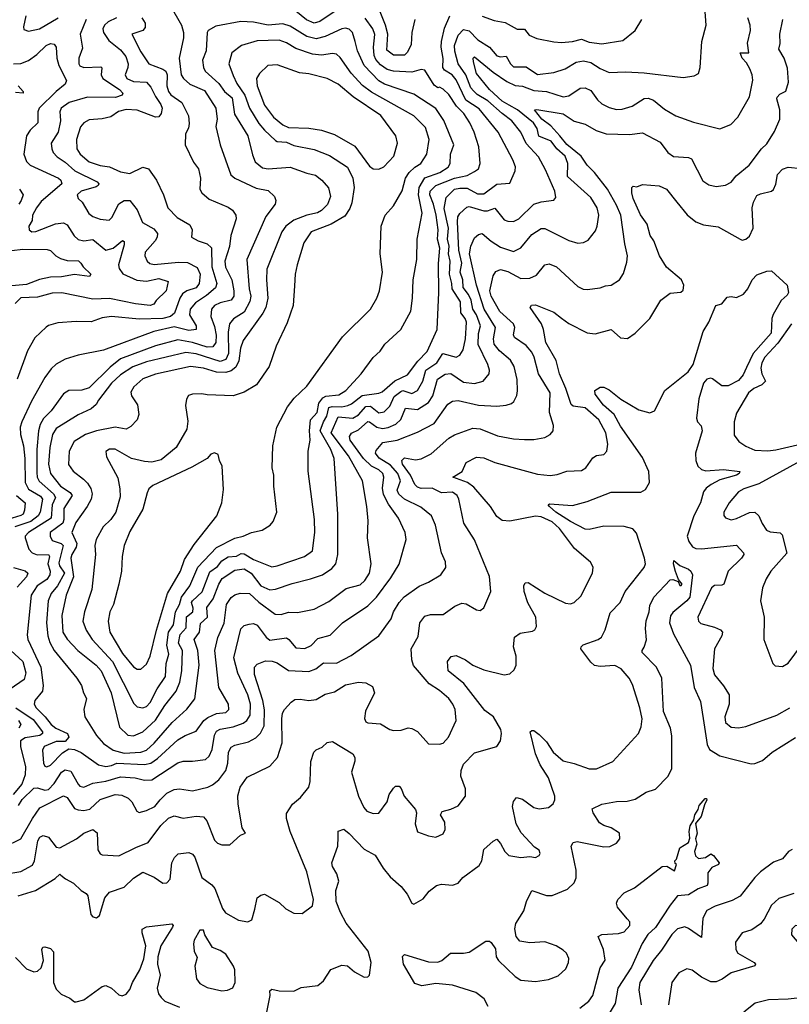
# Model space of a CAD drawing. Extents: x 1678759 to 1859541, y 384609 to 522867.
# Tile 170 of 256: x 1742198 to 1746371, y 466318 to 471654. Entities that reach past the tile are written whole.
import ezdxf

# ---------------------------------------------------------------- set-up
doc = ezdxf.new("R2010")
doc.units = 0

msp = doc.modelspace()

# ---------------------------------------------------------------- linework, layer by layer
at = {"layer": '0CON20XD'}
for points in [[(1743442.5, 468377.5), (1743465, 468381.9), (1743485, 468373.3), (1743535, 468306.9), (1743555, 468291.6), (1743645, 468303.1), (1743658.2, 468295), (1743695, 468248.8), (1743745, 468246.9), (1743778.3, 468261.7), (1743815, 468299.7), (1743881.9, 468318.1), (1743948.5, 468385), (1744085, 468477.3), (1744132.5, 468525), (1744210.8, 468629.2), (1744255, 468704), (1744293.3, 468836.7), (1744287.5, 468875), (1744252.4, 468952.4), (1744198.4, 469028.4), (1744171, 469081), (1744165.6, 469115), (1744173.3, 469175), (1744166.7, 469195), (1744146, 469215), (1744104.9, 469234.9), (1744061.5, 469275), (1743990.2, 469375), (1743985.9, 469395), (1743997.5, 469412.5), (1744035, 469431), (1744085, 469476.3), (1744095, 469475.2), (1744135, 469445.5), (1744165, 469437.7), (1744196.8, 469443.2), (1744238.4, 469461.6), (1744265, 469487.7), (1744290.5, 469549.5), (1744355, 469540.5), (1744415, 469580), (1744438, 469615), (1744464.1, 469705), (1744505, 469732.9), (1744535, 469736.9), (1744605, 469689.4), (1744665, 469681.6), (1744710.8, 469695), (1744743.1, 469735), (1744745.4, 469755), (1744736.7, 469785), (1744684, 469894), (1744685.9, 469954.1), (1744696.2, 469995), (1744674.9, 470055), (1744655.4, 470085), (1744645.2, 470134.8), (1744631.3, 470165), (1744601.9, 470201.9), (1744601.5, 470245), (1744585.6, 470285), (1744594.9, 470335), (1744580, 470405), (1744571.7, 470558.3), (1744574.4, 470585.6), (1744585, 470604.5), (1744621.9, 470638.1), (1744635, 470642.2), (1744715, 470617.8), (1744735, 470618.7), (1744775, 470632.9), (1744825, 470569.5), (1744845, 470561.5), (1744875, 470561.2), (1744905, 470575.5), (1744985, 470654.6), (1745025, 470667.7), (1745094.2, 470675.8), (1745105, 470690), (1745099.1, 470725), (1745049.9, 470839.9), (1745010.9, 470910.9), (1744943.5, 470983.5), (1744916, 471045), (1744867.2, 471105), (1744813.3, 471145), (1744737.1, 471215), (1744678.9, 471248.9), (1744658, 471268), (1744645, 471285.4), (1744616.8, 471355), (1744575, 471415.5), (1744556.6, 471483.4), (1744556.1, 471515), (1744575, 471569.6), (1744605, 471601.2), (1744634.4, 471594.4), (1744682.9, 471545), (1744744.8, 471504.8), (1744785, 471457.8), (1744805, 471452.6), (1744836, 471456), (1744858.6, 471415), (1744875, 471399.4), (1744945, 471398.3), (1745005, 471356.9), (1745095, 471367.8), (1745155, 471387.3), (1745215, 471424.7), (1745255, 471430.7), (1745295, 471422.9), (1745345, 471389.1), (1745395, 471368.1), (1745485, 471371.8), (1745584.7, 471365.3), (1745795, 471341.1), (1745855, 471349.2), (1745877.9, 471362.1), (1745888.6, 471395), (1745897.1, 471535), (1745919.4, 471625), (1745910.9, 471745)], [(1743012.7, 471735), (1743076.1, 471625), (1743086.8, 471585), (1743086.2, 471555), (1743062.4, 471445), (1743073.7, 471355), (1743086.1, 471336.1), (1743121.5, 471305), (1743200.5, 471270.5), (1743260.7, 471175), (1743269.5, 471115), (1743262.3, 471075), (1743285.5, 470975), (1743343.4, 470813.4), (1743364.7, 470794.7), (1743480.3, 470740.3), (1743545, 470727.5), (1743579.6, 470695), (1743587.3, 470675), (1743583.8, 470655), (1743531.8, 470588.2), (1743428.9, 470355), (1743442, 470195), (1743451.4, 470155), (1743446.5, 470126.5), (1743415, 470068.9), (1743358, 470032), (1743334.8, 470005.2), (1743329, 469961), (1743329.7, 469845), (1743315, 469811.9), (1743285, 469802.1), (1743155, 469843.7), (1743099.2, 469850.8), (1742885, 469799.7), (1742812.1, 469772.1), (1742745, 469729.8), (1742696.6, 469685), (1742625, 469591.1), (1742612, 469568), (1742585.5, 469544.5), (1742515, 469513.1), (1742395, 469438.2), (1742376.5, 469405), (1742361.2, 469335), (1742354.5, 469244.5), (1742364.3, 469195), (1742418.5, 469125), (1742471.9, 469091.9), (1742481.9, 469075), (1742437.2, 469005), (1742438, 468945), (1742432.1, 468925), (1742362.5, 468875), (1742362.9, 468855), (1742375, 468830.8), (1742423.3, 468815), (1742433.6, 468805), (1742411, 468711), (1742414.8, 468695), (1742441.4, 468655), (1742403.2, 468585), (1742368.1, 468545), (1742351.9, 468505), (1742343.8, 468385), (1742350.2, 468315), (1742361.1, 468278.9), (1742384.7, 468235), (1742508.5, 468085), (1742532.5, 468045), (1742543.5, 468005), (1742559.4, 467975), (1742545.6, 467915), (1742551.1, 467875), (1742614.4, 467774.4), (1742651.7, 467731.7), (1742705.2, 467695.2), (1742765, 467679.1)], [(1743925, 471711.6), (1743825.2, 471644.8), (1743795, 471635.2), (1743753.5, 471653.5), (1743695, 471699.8)], [(1744341.5, 471655), (1744324.2, 471585), (1744320.3, 471519.7), (1744301.2, 471478.8), (1744285, 471461.8), (1744225, 471461.2), (1744188.5, 471488.5), (1744193.9, 471575), (1744182.3, 471625), (1744144.8, 471715)], [(1742723.6, 471665), (1742677.9, 471642.1), (1742657.7, 471625), (1742649.2, 471605), (1742653.1, 471585), (1742681.5, 471541.5), (1742745, 471490), (1742774.3, 471455), (1742786.2, 471415), (1742784.7, 471395), (1742769.2, 471355), (1742778.8, 471335), (1742815, 471318.6), (1742885, 471314.7), (1742908.8, 471288.8), (1742935, 471237.5), (1742964.1, 471195), (1742970, 471175), (1742964.7, 471145.3), (1742952.5, 471127.5), (1742934.6, 471125.4), (1742835, 471163.7), (1742775, 471167.4), (1742734.3, 471155.7), (1742692.1, 471127.9), (1742645, 471116.9), (1742575, 471112.2), (1742545, 471094.4), (1742527.4, 471072.6), (1742506.9, 471005), (1742508.2, 470955), (1742526.4, 470925), (1742574.2, 470884.2), (1742635, 470864.2), (1742685, 470856.4), (1742745, 470829.1), (1742795, 470821.2), (1742865, 470855.5), (1742896.1, 470846.1), (1742940.4, 470785), (1742978.2, 470705), (1743001.8, 470635), (1743052.4, 470582.4), (1743121.5, 470541.5), (1743132.7, 470515), (1743129.2, 470475), (1743165, 470454.7), (1743215, 470439.2), (1743237.7, 470417.7), (1743239.7, 470315), (1743267.2, 470225), (1743259.2, 470200.8), (1743211.3, 470158.7), (1743150.8, 470119.2), (1743122.6, 470085), (1743118.1, 470055), (1743154.7, 469995), (1743155.6, 469975), (1743115, 469968.8), (1743035, 469989.9), (1742925, 469964), (1742653.3, 469863.3), (1742515, 469836.4), (1742443.8, 469815), (1742395, 469787.1), (1742368.1, 469761.9), (1742334.4, 469715.6), (1742262.8, 469587.2), (1742209.2, 469475), (1742201.2, 469445), (1742202.2, 469405), (1742218.7, 469345), (1742226.6, 469276.6), (1742227.8, 469145), (1742245, 469109), (1742311.1, 469071.1), (1742321.7, 469055), (1742309.5, 468985), (1742297.8, 468965), (1742258.4, 468935), (1742171.2, 468905)], [(1742559.3, 471655), (1742525.3, 471575.3), (1742539.5, 471500.5), (1742519.4, 471445), (1742518.9, 471415), (1742525, 471404.6), (1742545.3, 471395.3), (1742638.7, 471398.7), (1742643.4, 471393.4), (1742640.5, 471355), (1742649.1, 471335), (1742739.1, 471275), (1742757.3, 471255), (1742754, 471245), (1742717.2, 471232.8), (1742565, 471234.1), (1742465.6, 471205), (1742422.2, 471175), (1742415.3, 471155), (1742417.4, 471132.6), (1742419.5, 471105), (1742406.7, 471045), (1742369.6, 470985), (1742371.5, 470955), (1742380, 470935), (1742400.5, 470910.5), (1742445, 470881.2), (1742496.5, 470835), (1742618.5, 470775), (1742627.5, 470765), (1742624.4, 470755), (1742611.9, 470748.1), (1742531.1, 470725), (1742510.5, 470705), (1742514.4, 470685), (1742536.4, 470665), (1742573, 470603), (1742595, 470587.5), (1742635, 470572.9), (1742682.4, 470567.6), (1742698.5, 470581.5), (1742735, 470656.5), (1742765, 470673.3), (1742795.8, 470675), (1742835, 470623.1), (1742864.8, 470554.8), (1742925, 470520), (1742945.3, 470495.3), (1742943.3, 470475), (1742932.2, 470455), (1742878.9, 470395), (1742875.7, 470375), (1742890, 470345), (1742903.2, 470333.2), (1742927.5, 470327.5), (1743059.6, 470339.6), (1743108.3, 470338.3), (1743160.5, 470310.5), (1743177.3, 470275), (1743171.7, 470225), (1743155, 470200.8), (1743105, 470183.8), (1743081.2, 470168.8), (1743066.1, 470143.9), (1743036.7, 470063.3), (1743015.1, 470044.9), (1742975, 470033.9), (1742845, 470031), (1742695, 470046.2), (1742645, 470038.8), (1742585, 470017.1), (1742505, 470018.9), (1742405, 470011.1), (1742355, 469996.9), (1742342.2, 469987.8), (1742280.1, 469929.9), (1742240.8, 469859.2), (1742183.9, 469705)], [(1742230.5, 471675), (1742218, 471615), (1742220.8, 471600.8), (1742245, 471591.4), (1742305, 471605.4), (1742406.1, 471663.9)], [(1742860.8, 471665), (1742878.5, 471635), (1742878.3, 471611.7), (1742865.8, 471595), (1742806.7, 471575), (1742855, 471480), (1742898.5, 471415), (1742975, 471386), (1742990, 471375), (1742997.2, 471355), (1742995.6, 471295), (1743004.5, 471264.5), (1743017.7, 471247.7), (1743077.5, 471205), (1743112.8, 471132.8), (1743117.7, 471092.3), (1743113.2, 471066.8), (1743097.5, 471035), (1743095.4, 470975), (1743141.1, 470881.1), (1743167.1, 470845), (1743178.7, 470795), (1743175.5, 470735.5), (1743185, 470716), (1743225, 470680.9), (1743328.7, 470638.7), (1743352.2, 470622.2), (1743370, 470595), (1743371.1, 470575), (1743342.3, 470485), (1743335.2, 470425), (1743310, 470345), (1743313.3, 470313.3), (1743348.1, 470245), (1743358.5, 470185), (1743358.9, 470155), (1743345, 470134.1), (1743285, 470120), (1743255, 470104.7), (1743238.1, 470085), (1743234.2, 470045), (1743255, 469991.9), (1743263.7, 469945), (1743260.8, 469905), (1743245, 469881.8), (1743215, 469879.1), (1743135, 469905.4), (1743055, 469918.6), (1742935, 469886.7), (1742745, 469816.3), (1742688.9, 469771.1), (1742575, 469659.7), (1742535, 469646.7), (1742465, 469643.5), (1742435, 469625.6), (1742368, 469535), (1742326.6, 469493.4), (1742309.3, 469460.7), (1742299.8, 469425), (1742291.6, 469325), (1742290.5, 469200.5), (1742293, 469175), (1742303.1, 469153.1), (1742381.7, 469085), (1742391.5, 469065), (1742373.4, 469025), (1742368.3, 468951.7), (1742245.4, 468875), (1742228.5, 468855), (1742227.5, 468845), (1742247.1, 468785), (1742264.8, 468764.8), (1742293.7, 468753.7), (1742355, 468755.2), (1742360.3, 468745), (1742350.3, 468705), (1742362.9, 468665), (1742361.7, 468645), (1742345, 468620.8), (1742292.7, 468585), (1742260.6, 468535), (1742239.3, 468320.7), (1742242.6, 468295), (1742312.5, 468145), (1742326, 468045), (1742321.9, 468015), (1742280.9, 467965), (1742276.8, 467945), (1742287.8, 467925), (1742336.7, 467875), (1742368.9, 467835), (1742394.2, 467815), (1742457.8, 467785), (1742464.5, 467765), (1742445, 467741.8), (1742395, 467741.4), (1742330, 467715), (1742321.8, 467695), (1742326.5, 467625), (1742335, 467608.6), (1742345, 467605.6), (1742365, 467613.1), (1742430, 467680), (1742465, 467703.1), (1742495, 467698), (1742531.8, 467681.8), (1742625, 467614.7), (1742665, 467606.9), (1742695, 467612.7)], [(1742815, 467772.7), (1742865, 467794.7), (1742935, 467856.9), (1742985, 467937.7), (1743046.3, 468015), (1743065.8, 468064.2), (1743076.8, 468125), (1743080.7, 468235), (1743059.8, 468275), (1743067.5, 468322.5), (1743101.1, 468358.9), (1743102.2, 468417.8), (1743136.1, 468445), (1743137.9, 468465), (1743130.4, 468495), (1743134.3, 468505), (1743186.9, 468553.1), (1743229, 468661), (1743270.1, 468689.9), (1743295, 468721.7), (1743327.7, 468742.3), (1743373.7, 468746.3), (1743398.7, 468761.3), (1743415, 468759.8), (1743465, 468727.8), (1743565, 468688.5), (1743595, 468693.3), (1743742.9, 468745), (1743786.4, 468775), (1743798.7, 468875), (1743797.2, 468945), (1743762.6, 469207.4), (1743763.1, 469315), (1743773.1, 469375), (1743768.7, 469425), (1743774.5, 469485), (1743811.9, 469525), (1743820.2, 469575), (1743840.9, 469605), (1743857.2, 469612.8), (1743929, 469621), (1743965.6, 469645), (1744048.9, 469735), (1744115, 469822.5), (1744153.1, 469856.9), (1744178.6, 469895), (1744265.3, 469974.7), (1744318.5, 470075), (1744327.9, 470145), (1744331.1, 470245), (1744351.1, 470355), (1744353.9, 470465), (1744381.2, 470605), (1744360.3, 470705), (1744364.6, 470745), (1744395, 470797.4), (1744476.7, 470825), (1744521.2, 470855), (1744531.8, 470875), (1744534.7, 470925.3), (1744551.2, 470975), (1744497.4, 471107.4), (1744455, 471172.2), (1744335, 471251.2), (1744176.5, 471305), (1744145, 471322.5), (1744066.4, 471405), (1744029.1, 471485), (1744017.9, 471535), (1744002.7, 471585), (1743985, 471602.1), (1743965, 471607.8), (1743945, 471604.7), (1743855, 471563), (1743805, 471550.5), (1743755, 471563.3), (1743665, 471618.3), (1743625, 471631.4), (1743545, 471624.8), (1743465, 471640.7), (1743396.5, 471643.5), (1743261.3, 471618.7), (1743220, 471595), (1743214.7, 471585), (1743208.4, 471485), (1743189.6, 471435), (1743194.2, 471394.2), (1743203.1, 471375), (1743278.2, 471308.2), (1743308.6, 471265), (1743350.5, 471230.5), (1743362.3, 471142.3), (1743434.5, 471025), (1743460.8, 470920.8), (1743474, 470884), (1743515, 470850.3), (1743545, 470845.3), (1743664.7, 470854.7), (1743755, 470821.5), (1743801.2, 470811.2), (1743835.6, 470785), (1743872.2, 470742.2), (1743883.6, 470695), (1743867.6, 470652.4), (1743835, 470620.5), (1743812.7, 470607.3), (1743755, 470593.9), (1743685, 470566.9), (1743641.5, 470535), (1743618.7, 470505), (1743537.8, 470302.2), (1743535.8, 470244.2), (1743543.3, 470145), (1743531.8, 470095), (1743516.5, 470063.5), (1743410, 469915), (1743395, 469874), (1743385.4, 469804.6), (1743369.2, 469770.8), (1743345, 469750.8), (1743315, 469742.6), (1743265, 469744), (1743195, 469766.3), (1743125, 469775.2), (1742935, 469733.6), (1742865, 469707.3), (1742816.9, 469665), (1742801.4, 469635), (1742804, 469615), (1742837.1, 469567.1), (1742844.3, 469515), (1742834.2, 469485), (1742800.7, 469449.3), (1742775, 469434.5), (1742715, 469446.2), (1742615, 469425.9), (1742555, 469405.3), (1742492.6, 469367.4), (1742466.2, 469315), (1742463.6, 469243.6), (1742487.8, 469207.8), (1742544.7, 469164.7), (1742565, 469142.2), (1742583.4, 469113.4), (1742591.2, 469085), (1742585, 469055.7), (1742563.6, 469016.4), (1742501.8, 468928.2), (1742480.7, 468875), (1742507.1, 468815), (1742505, 468794.6), (1742480.4, 468755), (1742474.8, 468735), (1742489.3, 468635), (1742450, 468535), (1742427, 468425), (1742432.2, 468335), (1742455, 468296.2), (1742514, 468235), (1742613.1, 468155), (1742639.4, 468125), (1742694.2, 468005), (1742739.7, 467819.7), (1742785, 467776.4), (1742815, 467772.7)], [(1742695, 467612.7), (1742725, 467625.2), (1742875, 467616.6), (1742910, 467625), (1742945, 467649.8), (1743055, 467750.9), (1743095, 467774.7), (1743155, 467798.2), (1743197.3, 467855), (1743217.5, 467872.5), (1743265, 467893.7), (1743315, 467899.5), (1743332.9, 467915), (1743331.1, 467945), (1743277.3, 468035), (1743256.9, 468235), (1743272.2, 468305), (1743306.9, 468383.1), (1743318.9, 468485), (1743345, 468522.7), (1743365, 468537.1), (1743394.1, 468545.9), (1743445, 468544.7), (1743495, 468496.6), (1743582.9, 468432.9), (1743615, 468431.2), (1743655, 468443.6), (1743705, 468440.9), (1743795, 468458.9), (1743875, 468500.4), (1743968.5, 468571.5), (1744045, 468591.5), (1744070.3, 468615), (1744094.1, 468655), (1744104.6, 468704.6), (1744083.3, 468845), (1744088, 468938), (1744080.8, 469015), (1744056, 469155), (1743981, 469291), (1743886.6, 469415), (1743925, 469501.1), (1744005, 469493.6), (1744035, 469513.3), (1744075, 469557.7), (1744100.3, 469560.3), (1744145, 469522.8), (1744175, 469529.3), (1744205, 469559.6), (1744228.2, 469611.8), (1744265, 469639.3), (1744275, 469643.7), (1744325, 469628.3), (1744355.2, 469644.8), (1744384.8, 469695), (1744400, 469755), (1744460, 469795), (1744493.3, 469845), (1744565, 469825.4), (1744584.7, 469835.3), (1744603.1, 469865), (1744615.2, 469924.8), (1744621, 470015), (1744613.9, 470035), (1744590.7, 470065), (1744588.3, 470125), (1744542.6, 470195), (1744541.6, 470225), (1744529, 470275), (1744533.1, 470345), (1744523.6, 470385), (1744526.2, 470426.2), (1744517.4, 470465), (1744523.2, 470525), (1744498.8, 470631.2), (1744510.1, 470689.9), (1744556.2, 470735), (1744585, 470741.6), (1744625, 470740.7), (1744680.3, 470710.3), (1744715, 470710.3), (1744785, 470762.6), (1744855, 470768.1), (1744885.4, 470835), (1744885.9, 470855.9), (1744872.5, 470895), (1744792.7, 471045), (1744690.1, 471170.1), (1744617.3, 471217.3), (1744565, 471328.1), (1744542.9, 471355), (1744500.9, 471380.9), (1744492.8, 471395), (1744494.4, 471444.4), (1744483.7, 471505), (1744484.5, 471535.5), (1744501.8, 471608.2), (1744530, 471675)], [(1742765, 467679.1), (1742855, 467683.4), (1742885.1, 467694.9), (1742927.3, 467732.7), (1743025, 467845.3), (1743103.5, 467916.5), (1743147.1, 467972.9), (1743171, 468155), (1743163.5, 468235), (1743143.4, 468295), (1743172.9, 468335), (1743178.5, 468381.5), (1743215.8, 468415), (1743212.3, 468467.7), (1743246.8, 468515), (1743278, 468595), (1743296.5, 468625), (1743365, 468670.4), (1743415, 468678.3), (1743452.5, 468655), (1743505, 468586.3), (1743555.2, 468564.8), (1743585, 468567.6), (1743675, 468599.1), (1743775, 468623.9), (1743840.8, 468645), (1743891.2, 468678.8), (1743911.8, 468705), (1743923.3, 468755), (1743922.5, 468975), (1743902.6, 469275), (1743886, 469325), (1743828.1, 469425), (1743844.8, 469475), (1743863.1, 469505), (1743875, 469552.9), (1743891.5, 469558.5), (1743945, 469555.5), (1743977.2, 469562.8), (1743998.1, 469571.9), (1744055, 469617.9), (1744145, 469629.6), (1744163.1, 469636.9), (1744232.8, 469697.2), (1744301, 469729), (1744356.6, 469803.4), (1744406.9, 469855), (1744425.4, 469894.6), (1744461.5, 469975), (1744470.4, 470175), (1744468.1, 470331.9), (1744475.4, 470415), (1744463.7, 470465), (1744467.5, 470515), (1744455.4, 470595), (1744442.5, 470655), (1744422.3, 470705), (1744424, 470725), (1744454.9, 470755.1), (1744555, 470794.9), (1744625, 470810.5), (1744665, 470830.5), (1744685, 470845.7), (1744695.4, 470875), (1744687.3, 470965), (1744662.8, 471045), (1744638.4, 471095), (1744606.8, 471145), (1744566, 471186), (1744525, 471248.2), (1744495, 471278.2), (1744475, 471287.5), (1744465, 471284.4), (1744445, 471298.5), (1744395, 471381.4), (1744375, 471383.5), (1744325, 471368.9), (1744225, 471374.3), (1744190, 471385), (1744155, 471410.2), (1744129, 471439), (1744120.7, 471460.7), (1744116, 471505), (1744123.5, 471573.5), (1744112.7, 471605), (1744072, 471662)], [(1743995, 468207.8), (1744144.6, 468315.4), (1744212.3, 468407.7), (1744225.4, 468445), (1744254.8, 468495.2), (1744283.2, 468526.8), (1744365, 468584.5), (1744414, 468605), (1744482, 468645), (1744508, 468685), (1744507.1, 468715), (1744485.6, 468765), (1744451.8, 468915), (1744430.5, 468965), (1744372.4, 469012.4), (1744285.4, 469055.4), (1744253.4, 469083.4), (1744245.2, 469105), (1744263, 469155), (1744247.8, 469195), (1744209.3, 469239.3), (1744147.6, 469277.6), (1744126.8, 469305), (1744130.4, 469319.6), (1744167.2, 469362.8), (1744245.2, 469375.2), (1744355, 469418.5), (1744445, 469466), (1744519.6, 469570.4), (1744545, 469586.4), (1744575, 469590.4), (1744685, 469564.1), (1744785, 469558.7), (1744836, 469564), (1744865, 469574.4), (1744877.1, 469585), (1744892.8, 469617.2), (1744897.9, 469642.1), (1744894.7, 469704.7), (1744879.6, 469775), (1744858.9, 469808.9), (1744799.7, 469859.7), (1744771.1, 469895), (1744767.3, 469925), (1744778.3, 469985), (1744716.9, 470085), (1744675, 470215.6), (1744637.7, 470385), (1744645, 470426), (1744665, 470471.2), (1744685, 470490), (1744705, 470495.7), (1744754.1, 470454.1), (1744805, 470421.8), (1744875, 470397.3), (1744915, 470417.1), (1744975, 470489.6), (1745025, 470521.5), (1745045, 470522.9), (1745175, 470457.9), (1745225, 470442.7), (1745255, 470446.9), (1745281.3, 470458.7), (1745319.5, 470510.5), (1745330, 470535), (1745339.1, 470595), (1745328.5, 470635), (1745295, 470689.5), (1745167.9, 470805), (1745171, 470875), (1745155.6, 470915), (1745111, 470955), (1745080.7, 470995), (1745012.8, 471022.8), (1745004.8, 471065), (1744984.4, 471095), (1744897.7, 471165), (1744851.3, 471191.3), (1744815, 471213.1), (1744745.2, 471275), (1744675, 471361.9), (1744658.9, 471425), (1744657.3, 471445), (1744665, 471453.5), (1744765, 471370), (1744838.9, 471318.9), (1744885, 471297.3), (1744925, 471294.2), (1744985, 471270.7), (1745055, 471265.2), (1745145, 471236), (1745175, 471240.5), (1745237.9, 471282.1), (1745265, 471284.5), (1745295, 471270.5), (1745330.5, 471220.5), (1745355, 471198.2), (1745395, 471177.5), (1745435, 471167.5), (1745465, 471169.5), (1745518.8, 471185), (1745585, 471227.3), (1745605, 471228.5), (1745635, 471217.1), (1745695, 471168.8), (1745755, 471133.6), (1745851.9, 471098.1), (1745995, 471063.3), (1746054.5, 471085.5), (1746091.4, 471125), (1746155, 471236.2), (1746172.9, 471327.1), (1746169.7, 471355), (1746156.9, 471386.9), (1746139.4, 471419.4), (1746115.3, 471445), (1746104.4, 471475), (1746152.5, 471475), (1746143.9, 471526.1), (1746161.1, 471595), (1746159.4, 471625), (1746145.5, 471665)], [(1744705, 471673.2), (1744770.6, 471649.4), (1744829.7, 471639.7), (1744895, 471602.9), (1744935, 471601.9), (1744960.2, 471570.2), (1745001.9, 471551.9), (1745093.5, 471533.5), (1745135, 471529.7), (1745195, 471535.2), (1745245, 471548.9), (1745285, 471532.6), (1745355, 471524.1), (1745468.3, 471541.7), (1745536, 471595), (1745571.1, 471655)], [(1744764.8, 470265.2), (1744780.7, 470289.3), (1744805, 470300.5), (1744845, 470289.2), (1744915, 470251.8), (1744965, 470253.5), (1745000.6, 470269.4), (1745045, 470326), (1745068.6, 470331.4), (1745108.1, 470315), (1745225, 470207.5), (1745253.2, 470193.2), (1745275, 470192.5), (1745345, 470200.5), (1745375, 470212.5), (1745405, 470215.8), (1745450, 470245), (1745471.3, 470278.7), (1745490.5, 470339.5), (1745492.9, 470375), (1745478.5, 470438.5), (1745457.4, 470595), (1745435, 470649.5), (1745384.8, 470735), (1745315.4, 470825.4), (1745275, 470865.5), (1745242.7, 470915), (1745165, 470977.3), (1745127.2, 471025), (1745078, 471078), (1745029.2, 471115), (1744990, 471165), (1745002.8, 471167.2), (1745145, 471144.6), (1745205, 471104.4), (1745265, 471087.5), (1745324.2, 471054.2), (1745378.8, 471035), (1745505, 471031.6), (1745575, 471040), (1745670.6, 470990.6), (1745711.9, 470935), (1745742.3, 470912.3), (1745825, 470907.9), (1745840.5, 470900.5), (1745901.5, 470781.5), (1745935, 470759.2), (1745975, 470750), (1746025, 470757.1), (1746055, 470774.2), (1746082.9, 470807.1), (1746153.8, 470866.2), (1746220.6, 470955), (1746249.6, 470980.4), (1746291.4, 471048.6), (1746318.9, 471115), (1746320.5, 471165), (1746303.1, 471225), (1746305.2, 471235), (1746319.6, 471250.4), (1746352.7, 471267.3), (1746365.9, 471315), (1746361.7, 471391.7), (1746343.4, 471445), (1746314.6, 471495), (1746320.9, 471525), (1746318.9, 471575), (1746335.3, 471655)], [(1742165, 471414.7), (1742205, 471415.9), (1742245, 471433.6), (1742291.8, 471465), (1742341.5, 471515), (1742365, 471525.4), (1742385, 471521.4), (1742396.5, 471505), (1742400, 471445), (1742409.6, 471405), (1742451.4, 471325), (1742444.2, 471305), (1742395, 471264), (1742303.1, 471175), (1742295.9, 471155), (1742297.1, 471095), (1742254.7, 471055), (1742234.7, 471025), (1742220.9, 470925), (1742235.3, 470885.3), (1742254.4, 470865), (1742408.1, 470795), (1742421.5, 470785), (1742426.2, 470765), (1742315, 470668.2), (1742288.8, 470635), (1742267.3, 470595), (1742265.4, 470565), (1742248.1, 470535), (1742250, 470515), (1742264.6, 470504.6), (1742285, 470505.4), (1742392.7, 470547.3), (1742435, 470553.2), (1742455, 470542.2), (1742493.2, 470483.2), (1742515, 470463.6), (1742545, 470455.4), (1742595, 470463.5), (1742664.5, 470404.5), (1742705, 470416.6), (1742755, 470456.9), (1742765, 470452.5), (1742765.3, 470434.7), (1742734.2, 470325), (1742736.6, 470305), (1742756.7, 470276.7), (1742832.5, 470242.5), (1742885, 470237.7), (1742952.1, 470252.1), (1743003.8, 470235), (1742991.5, 470185), (1742937.4, 470132.6), (1742925, 470111.9), (1742905, 470104.8), (1742825.7, 470114.3), (1742685, 470143.3), (1742595, 470139.2), (1742426.6, 470173.4), (1742375, 470172), (1742295, 470150.2), (1742205, 470146.6), (1742173.4, 470116.6)], [(1742865, 467924.7), (1742885, 467931.3), (1742905, 467953.1), (1742943.1, 468026.9), (1742987.9, 468095), (1742993, 468165), (1743006, 468215), (1742995.5, 468265), (1743005.2, 468335), (1743031.7, 468375), (1743043.3, 468445), (1743065, 468484.5), (1743075.2, 468525), (1743120.7, 468585), (1743163.4, 468686.6), (1743265, 468793), (1743365, 468843.4), (1743410, 468855), (1743454.6, 468875.4), (1743513, 468887), (1743555.6, 468914.4), (1743572, 468935), (1743592, 468985), (1743575.7, 469125.7), (1743576.4, 469185), (1743567.8, 469225), (1743571.4, 469345), (1743591.9, 469445), (1743649.4, 469555), (1743687, 469603), (1743755, 469667.5), (1743948.9, 469935), (1744099.4, 470085), (1744135, 470144), (1744149.1, 470185), (1744165.5, 470285), (1744153.5, 470385), (1744157.8, 470535), (1744180, 470595), (1744224.6, 470645.4), (1744272.6, 470727.4), (1744290.5, 470795), (1744309.8, 470825), (1744340.8, 470855), (1744373.3, 470875), (1744406.4, 470925), (1744417.9, 471005), (1744399, 471069), (1744335, 471132.6), (1744105, 471261.1), (1744057.4, 471297.4), (1743995, 471363.4), (1743935, 471448.5), (1743915, 471466.5), (1743895, 471471.5), (1743835, 471462.3), (1743785, 471466.8), (1743695, 471497.6), (1743645, 471528.4), (1743605, 471542.2), (1743485, 471540.3), (1743401.4, 471515), (1743348.9, 471475), (1743332.2, 471415), (1743355, 471351.5), (1743375, 471308.8), (1743418.4, 471245), (1743443.3, 471175), (1743495, 471091.8), (1743525, 471055.3), (1743585, 470999.6), (1743595, 470994.1), (1743645, 470990.8), (1743685, 470972.7), (1743795, 470951.3), (1743878.6, 470918.6), (1743975.2, 470855.2), (1744004.8, 470794.8), (1744011.2, 470745), (1743998.7, 470661.3), (1743988.7, 470631.3), (1743960.7, 470589.3), (1743886.7, 470545), (1743779.2, 470505), (1743738.2, 470445), (1743702.3, 470325), (1743692.3, 470275), (1743688.9, 470211.1), (1743680.5, 470105), (1743648.3, 470011.7), (1743588.5, 469885), (1743550, 469775), (1743482.5, 469675), (1743416, 469635), (1743355, 469616.2), (1743215, 469620.9), (1743185, 469627.1), (1743135, 469624.3), (1743113.2, 469616.8), (1743103, 469597), (1743097, 469563), (1743108.9, 469478.9), (1743103.5, 469435), (1743046.7, 469335), (1742965, 469268.5), (1742915, 469256.4), (1742875, 469258.9), (1742805, 469276.2), (1742715, 469326.9), (1742685, 469327.3), (1742665.6, 469314.4), (1742669.4, 469285), (1742730.5, 469170.5), (1742741.9, 469111.9), (1742742.3, 469067.7), (1742719.6, 468985), (1742692.7, 468945), (1742651.5, 468905), (1742612.3, 468837.7), (1742606, 468805), (1742610, 468755), (1742588.9, 468565), (1742548.9, 468445), (1742540.9, 468395), (1742558.9, 468345), (1742590.7, 468295), (1742701.3, 468175), (1742817.4, 467947.4), (1742835, 467930.8), (1742865, 467924.7)], [(1744145, 470844.4), (1744173.1, 470856.9), (1744226.7, 470915), (1744246.7, 470985), (1744237.8, 471025), (1744155.5, 471135), (1744005.6, 471235.6), (1743925.2, 471305.2), (1743865.9, 471335.9), (1743765, 471360.9), (1743715, 471366.2), (1743595, 471409.1), (1743544, 471406), (1743497.6, 471362.4), (1743482.9, 471335), (1743485.9, 471295), (1743525, 471190.4), (1743575, 471125.9), (1743625.4, 471085), (1743655, 471070.2), (1743766.5, 471066.5), (1743835, 471056.1), (1743873, 471043), (1743905, 471031), (1744015, 470968.6), (1744095, 470860), (1744115, 470845.5), (1744145, 470844.4)], [(1742189.4, 471295), (1742216, 471265), (1742216.2, 471255), (1742175, 471259.6)], [(1745135, 470036.4), (1745175, 470007.3), (1745275, 469957.1), (1745318.5, 469951.5), (1745405, 469974.3), (1745455, 469930.6), (1745494.2, 469925.8), (1745535.7, 469954.3), (1745615.6, 470034.4), (1745675, 470133.8), (1745725, 470172), (1745783, 470177), (1745795, 470187.5), (1745798.8, 470215), (1745786.9, 470245), (1745705, 470313.1), (1745667.3, 470375), (1745636.2, 470456.2), (1745616.9, 470485), (1745600, 470545), (1745565, 470596), (1745524.4, 470685), (1745517.5, 470715), (1745516.7, 470745), (1745525, 470751.2), (1745545, 470748), (1745575, 470760), (1745665, 470753.3), (1745705, 470736), (1745761.8, 470665), (1745816.8, 470596.8), (1745865, 470557.9), (1745905, 470542.5), (1745985, 470531.2), (1746105, 470464.2), (1746115, 470460), (1746135, 470464), (1746155, 470481.2), (1746174.6, 470525), (1746170.3, 470635), (1746176.9, 470665), (1746195, 470700.5), (1746215, 470711.1), (1746275, 470724.4), (1746285, 470732.9), (1746297.4, 470762.6), (1746306.2, 470815), (1746335, 470843.1), (1746365, 470855.4), (1746435, 470847.8)], [(1742197.5, 470735), (1742216.7, 470705), (1742206.7, 470675), (1742192.7, 470655)], [(1742095, 470395.3), (1742215, 470409.8), (1742347.7, 470407.7), (1742365, 470402.5), (1742393.9, 470373.9), (1742419.2, 470359.2), (1742455, 470348.3), (1742516.9, 470346.9), (1742530, 470335), (1742542.5, 470315), (1742584.4, 470275), (1742577.4, 470262.6), (1742495, 470272.9), (1742425, 470260.6), (1742365, 470258.8), (1742304.8, 470245.2), (1742235, 470219.1), (1742076.3, 470203.7)], [(1742115, 467022.3), (1742205, 467037.7), (1742267.8, 467072.2), (1742278.4, 467095), (1742297.2, 467202.8), (1742307.2, 467222.8), (1742325, 467232.7), (1742353.4, 467223.4), (1742395, 467170), (1742415, 467166.4), (1742505.2, 467214.8), (1742545.3, 467244.7), (1742595, 467265.6), (1742617.5, 467247.5), (1742621.8, 467155), (1742633.8, 467133.8), (1742645, 467127.1), (1742735, 467121.5), (1742827.3, 467167.3), (1742895.3, 467194.7), (1742964.1, 467285.9), (1743005, 467326), (1743035, 467339.3), (1743085, 467326.9), (1743155, 467337.3), (1743195, 467334.2), (1743212.4, 467312.4), (1743255, 467207.5), (1743271.4, 467191.4), (1743295, 467181.9), (1743337.9, 467182.1), (1743395, 467233.8), (1743422.5, 467245), (1743404, 467274), (1743382.4, 467402.4), (1743381.7, 467448.3), (1743393.6, 467495), (1743431.4, 467548.6), (1743555, 467608.6), (1743595.3, 467654.7), (1743621.1, 467735), (1743619.6, 467865), (1743623.8, 467896.2), (1743634, 467915), (1743670, 467955), (1743690.7, 467969.3), (1743718.3, 467971.7), (1743766.5, 467963.5), (1743805, 467968.8), (1743855, 467997.9), (1743905, 468010.9), (1743965, 468048.5), (1744035, 468063.3), (1744075, 468060), (1744110.3, 468040.3), (1744122.5, 468005), (1744072.9, 467907.1), (1744067.5, 467867.5), (1744075, 467849.2), (1744085, 467843.1), (1744155, 467838.2), (1744205, 467806.5), (1744225, 467800.9), (1744266.2, 467803.8), (1744305, 467815.4), (1744325, 467813.3), (1744355, 467795.8), (1744415, 467730), (1744475, 467727.5), (1744495, 467732.2), (1744522.5, 467765), (1744564.4, 467855), (1744558.5, 467915), (1744546.5, 467945), (1744524.7, 467974.7), (1744475, 468019.1), (1744418.9, 468055), (1744333.6, 468153.6), (1744324.6, 468185), (1744320, 468245), (1744358.1, 468311.9), (1744367.5, 468385), (1744395, 468421.5), (1744425, 468429.6), (1744495, 468430.4), (1744557.5, 468475), (1744595, 468490.9), (1744618.8, 468488.8), (1744675, 468456.2), (1744695, 468452), (1744715, 468466.7), (1744753.3, 468555), (1744745, 468636.2), (1744664.6, 468834.6), (1744607.1, 468925), (1744580, 469055), (1744570.4, 469075), (1744545, 469093.9), (1744485, 469090.2), (1744434.8, 469114.8), (1744375, 469114.1), (1744355, 469120.6), (1744340.7, 469135), (1744316.4, 469185), (1744273.7, 469245), (1744270, 469265), (1744285, 469278.7), (1744345, 469267.9), (1744375, 469274.5), (1744429.7, 469300.3), (1744525, 469386.2), (1744555, 469404.5), (1744655, 469440.9), (1744695, 469436.8), (1744788.6, 469398.6), (1744875, 469382.3), (1744935, 469377.9), (1744985, 469378.8), (1745045, 469389.5), (1745074, 469405), (1745090, 469425), (1745092.2, 469455), (1745071.3, 469525), (1745075, 469631.2), (1745010.9, 469735), (1744988.1, 469825), (1744975, 469852.5), (1744945, 469888.2), (1744881.2, 469931.2), (1744876.1, 469946.1), (1744882.8, 469985), (1744876.5, 470005), (1744802.1, 470072.1), (1744753.7, 470155), (1744747, 470185), (1744764.8, 470265.2)], [(1743924.4, 467224.4), (1743925, 467256.7), (1743955, 467266.7), (1743985, 467243.8), (1744065, 467159.4), (1744125, 467125.8), (1744168.1, 467055), (1744207.7, 467007.7), (1744266.6, 466956.6), (1744299.1, 466915), (1744325, 466866), (1744335, 466860.8), (1744385, 466890), (1744419.1, 466930.9), (1744457.6, 466962.4), (1744485, 466968.6), (1744545, 466962.9), (1744575.5, 466974.5), (1744600, 467005), (1744690, 467070), (1744704.3, 467095), (1744715, 467156.7), (1744765, 467202.5), (1744785, 467212.5), (1744805, 467190), (1744829.4, 467145), (1744850, 467125), (1744915, 467113.3), (1744965, 467118), (1744995, 467114), (1745015, 467123.3), (1745020, 467135), (1745015, 467152.5), (1744989.2, 467169.2), (1744917.3, 467247.3), (1744890, 467295), (1744870.9, 467389.1), (1744875, 467417.5), (1744891.7, 467438.3), (1744925, 467429.4), (1744985, 467384.4), (1745015, 467376.4), (1745065, 467383.5), (1745091.4, 467405), (1745100.6, 467425), (1745100.5, 467445), (1745065.2, 467545), (1745019.7, 467615), (1744994.6, 467675), (1744966.2, 467795), (1744975, 467802), (1744985, 467800.8), (1745015, 467780), (1745055, 467739.4), (1745091.2, 467685), (1745145, 467636.5), (1745205, 467623.3), (1745285, 467593.5), (1745325, 467594.5), (1745415, 467634.5), (1745552.9, 467785), (1745567.6, 467822.4), (1745572.9, 467865), (1745560.8, 467925), (1745521.7, 468051.7), (1745501.9, 468085), (1745459.5, 468135), (1745425, 468154.1), (1745345, 468148.5), (1745315, 468154.4), (1745295, 468171.4), (1745240.8, 468245), (1745242, 468255), (1745253.6, 468266.4), (1745335, 468294.3), (1745353.4, 468306.6), (1745372.4, 468347.6), (1745400.3, 468439.7), (1745454.2, 468495), (1745481.5, 468555), (1745584.4, 468685), (1745590.5, 468705), (1745586.4, 468735), (1745541.7, 468871.7), (1745521.9, 468895), (1745475, 468907.9), (1745365, 468908.3), (1745285, 468891.2), (1745265, 468892.2), (1745183.9, 468935), (1745105.4, 468985), (1745070.8, 469015), (1745063.8, 469025), (1745070.6, 469029.4), (1745195, 469021.8), (1745275, 469042.3), (1745405, 469092.7), (1745566.4, 469093.6), (1745592, 469108), (1745612.5, 469145), (1745609.1, 469205), (1745575, 469280.6), (1745455, 469451.2), (1745422.2, 469515), (1745364.1, 469565), (1745318, 469625), (1745316.7, 469645), (1745345, 469662.5), (1745365, 469662), (1745395, 469648.8), (1745457.6, 469597.6), (1745555, 469540), (1745615, 469522.9), (1745640, 469535), (1745696.2, 469645), (1745822.5, 469745), (1745849.4, 469785), (1745903.8, 469965), (1745935.5, 470014.5), (1745972.5, 470105), (1746006.1, 470113.9), (1746035, 470150), (1746055, 470153.3), (1746085, 470148), (1746123.1, 470166.9), (1746146.9, 470195), (1746169.2, 470245), (1746195, 470270.9), (1746249.1, 470290.9), (1746275, 470292.1), (1746359.2, 470215), (1746366.4, 470175), (1746359.5, 470160.5), (1746327.3, 470132.7), (1746283.3, 470056.7), (1746276.1, 470035), (1746271.9, 469955), (1746174.4, 469845.6), (1746139.2, 469769.2), (1746120.8, 469729.2), (1746095, 469697.9), (1746039.8, 469670.2), (1746005, 469668.9), (1745955, 469707), (1745945, 469711.4), (1745923.9, 469706.1), (1745905.5, 469684.5), (1745880.7, 469599.3), (1745868.4, 469495), (1745873.8, 469475), (1745892.7, 469452.7), (1745897.8, 469425), (1745862.5, 469305), (1745864.7, 469265), (1745875.4, 469235), (1745895, 469216.2), (1745918.8, 469208.8), (1746015, 469216.7), (1746102.5, 469205), (1746099.5, 469195), (1746085, 469184.8), (1745995, 469160.8), (1745946.9, 469135), (1745920.9, 469115), (1745906.5, 469095), (1745890.2, 469035), (1745854.1, 468965), (1745818.1, 468855), (1745825.5, 468825.5), (1745846.6, 468796.6), (1745865, 468788.1), (1745895.6, 468785.6), (1746085, 468805.5), (1746123.1, 468765), (1746124.4, 468755), (1746111.5, 468735), (1746040, 468665), (1746015.4, 468594.6), (1746005, 468588.9), (1745965, 468588.1), (1745950, 468575), (1745875.6, 468415), (1745878.1, 468395), (1745890.8, 468380.8), (1745965, 468362.1), (1745997.3, 468347.3), (1746009.4, 468335), (1746005.5, 468315), (1745964.6, 468245), (1745957, 468137), (1745965, 468104), (1746015, 468044), (1746045.6, 467995), (1746045.6, 467945), (1746021.8, 467875), (1746024.7, 467844.7), (1746055, 467819.5), (1746095, 467815.5), (1746135, 467823.6), (1746303.3, 467885), (1746374.4, 467925)], [(1742189.4, 466905), (1742284.2, 466935), (1742390.8, 466999.2), (1742415, 467023.3), (1742421.7, 467018.3), (1742447, 466997), (1742490, 466975), (1742531.2, 466935), (1742558.3, 466918.3), (1742567.1, 466905), (1742583.1, 466805), (1742595, 466791.4), (1742615, 466786), (1742630.8, 466799.2), (1742659.2, 466895), (1742685.4, 466924.6), (1742765, 466952.1), (1742815, 467002.1), (1742865, 467033.6), (1742927.6, 467007.6), (1742975, 466974.5), (1742995, 466975.6), (1743014.6, 466995.4), (1743022.9, 467085), (1743036.6, 467113.4), (1743056.9, 467133.1), (1743115, 467140), (1743135, 467131.4), (1743148.2, 467115), (1743185.5, 467005), (1743240.6, 466965), (1743256.2, 466946.2), (1743297.4, 466837.4), (1743313.6, 466813.6), (1743385, 466774.4), (1743435, 466763.8), (1743456, 466775), (1743472.7, 466832.7), (1743486.2, 466895), (1743505, 466908.8), (1743525, 466913.8), (1743605, 466870), (1743641.2, 466835), (1743685, 466811.9), (1743729.7, 466810.3), (1743785, 466851.2), (1743791.5, 466885), (1743755.3, 467035), (1743664.7, 467255), (1743645.5, 467325), (1743645, 467352.5), (1743677, 467403), (1743720.7, 467439.3), (1743766.4, 467495), (1743773.2, 467525), (1743776.2, 467633.8), (1743793.3, 467685), (1743805, 467696.9), (1743838.3, 467711.7), (1743865, 467737.1), (1743895, 467742.5), (1744004.7, 467674.7), (1744014.5, 467655), (1744015.5, 467635), (1743996.6, 467575), (1744035.6, 467445), (1744063.3, 467385), (1744080, 467365), (1744115, 467352.5), (1744145, 467354.2), (1744190, 467415), (1744201.5, 467455), (1744225, 467489.2), (1744235, 467499.2), (1744255, 467500), (1744267.2, 467487.2), (1744283.3, 467445), (1744343.7, 467373.7), (1744348.9, 467355), (1744343.1, 467295), (1744355, 467252.5), (1744415, 467230), (1744455, 467224), (1744495, 467242.5), (1744504.2, 467265), (1744503.8, 467305), (1744480, 467345), (1744488, 467362), (1744535, 467374.4), (1744575, 467393.1), (1744615.8, 467445), (1744615.7, 467485), (1744590, 467555), (1744591.8, 467585), (1744605, 467619.2), (1744665, 467681.5), (1744786, 467715), (1744805.6, 467745), (1744811.1, 467785), (1744807.5, 467807.5), (1744766.9, 467875), (1744719.9, 467909.9), (1744606.6, 468056.6), (1744520.8, 468125), (1744517.1, 468175), (1744537.4, 468202.6), (1744565, 468208.9), (1744615.3, 468185.3), (1744655.2, 468155.2), (1744715, 468130.7), (1744825, 468103.3), (1744855, 468108.6), (1744879.8, 468130.2), (1744889.5, 468155), (1744890, 468205), (1744875.5, 468255), (1744881.7, 468308.3), (1744911.2, 468328.8), (1744979.1, 468340.9), (1744992, 468348), (1745000, 468365), (1744996.5, 468415), (1744954, 468494), (1744933.6, 468555), (1744931.9, 468585), (1744938, 468602), (1744955, 468604), (1745045, 468546.5), (1745157.5, 468492.5), (1745185, 468488.9), (1745205, 468494.5), (1745240.6, 468529.4), (1745303.6, 468655), (1745307, 468687), (1745293.9, 468713.9), (1745207.2, 468787.2), (1745125, 468896.6), (1745085, 468932.5), (1745025, 468959), (1744995, 468963.2), (1744855, 468935.8), (1744815, 468939.6), (1744785, 468961.5), (1744750.4, 469015), (1744659.8, 469119.8), (1744626.1, 469146.1), (1744546.2, 469175), (1744597.5, 469205), (1744618.6, 469255), (1744675, 469283.6), (1744715, 469280.3), (1744774.8, 469254.8), (1744926.7, 469213.3), (1745005, 469190.4), (1745075, 469183.8), (1745111.7, 469188.3), (1745165, 469207.8), (1745245, 469210.5), (1745268.6, 469225), (1745305, 469280), (1745325, 469291.4), (1745365, 469298), (1745380.8, 469315), (1745386.4, 469353.6), (1745376.7, 469415), (1745338.4, 469485), (1745265, 469549.8), (1745199.6, 469559.6), (1745188.1, 469568.1), (1745160, 469655), (1745125.2, 469735), (1745106.1, 469806.1), (1745050.5, 469905), (1745039.1, 469975), (1745028.2, 470005), (1744966.2, 470095), (1744973.1, 470106.9), (1744995, 470108.6), (1745095, 470068.1), (1745135, 470036.4)], [(1746383.5, 470005), (1746308.4, 469901.6), (1746239, 469825), (1746221.8, 469795), (1746217.3, 469765), (1746222.8, 469735), (1746242.5, 469695), (1746221.5, 469675), (1746179.4, 469655), (1746149.1, 469630.9), (1746085, 469521.9), (1746071.6, 469475), (1746073, 469403), (1746097.4, 469367.4), (1746135, 469342.2), (1746185, 469321.5), (1746255, 469317.3), (1746298, 469322), (1746415, 469350.5)], [(1742855, 468134.4), (1742885, 468161.9), (1742905.9, 468205), (1742939.3, 468345), (1743000, 468545), (1743070.3, 468665), (1743091.9, 468728.1), (1743145, 468809.1), (1743266.7, 468965), (1743294.5, 469035.5), (1743302.7, 469107.3), (1743296, 469235), (1743281.2, 469265), (1743275, 469297.5), (1743255, 469306.7), (1743235, 469298.8), (1743214.4, 469275.6), (1743131.5, 469228.5), (1742919.7, 469130.3), (1742898.3, 469111.7), (1742888.9, 469088.9), (1742865, 469000.8), (1742795, 468880), (1742763.8, 468805), (1742752.9, 468745), (1742749.3, 468665), (1742735.3, 468595), (1742705.9, 468485), (1742686.9, 468445), (1742678.2, 468395), (1742687.2, 468335), (1742755, 468219.6), (1742815, 468146.4), (1742835, 468134.4), (1742855, 468134.4)], [(1746429.5, 469260.5), (1746205, 469138), (1746125, 469111.1), (1746096.5, 469095), (1746044.2, 469035.8), (1746016.2, 468985), (1746016.2, 468966.2), (1746024.3, 468955), (1746055, 468943.8), (1746085, 468950), (1746155, 468982.9), (1746185, 468984.5), (1746206.5, 468965), (1746223.7, 468923.7), (1746247.6, 468887.6), (1746267.9, 468877.9), (1746322.4, 468872.4), (1746332.1, 468862.1), (1746357.6, 468762.4), (1746270.6, 468665), (1746245, 468623.8), (1746225.6, 468575), (1746214.4, 468505), (1746235.6, 468415.6), (1746233.5, 468295), (1746281.9, 468165), (1746295, 468152), (1746335, 468149.2), (1746365, 468166), (1746437.7, 468265)], [(1742181.1, 469075), (1742228.2, 469035), (1742224.8, 468995), (1742216.6, 468975), (1742205, 468967.2), (1742134, 468946)], [(1744738.8, 466305), (1744717.2, 466347.2), (1744671.1, 466381.1), (1744545, 466421.7), (1744455, 466430.8), (1744378.7, 466418.7), (1744341.3, 466431.3), (1744279.2, 466535), (1744274.1, 466575.9), (1744285, 466588), (1744415, 466547.3), (1744464.6, 466545.4), (1744487.5, 466555), (1744534.5, 466595.5), (1744605, 466594.6), (1744635, 466600), (1744725, 466659.2), (1744745, 466660), (1744755, 466652.5), (1744777.8, 466617.8), (1744782.2, 466575), (1744794.4, 466555), (1744885, 466468.1), (1744915, 466449.4), (1744995, 466441.1), (1745065, 466451.4), (1745118.7, 466471.3), (1745159.3, 466510.7), (1745174, 466545), (1745175.6, 466565.6), (1745162.5, 466595), (1745145, 466610.8), (1745106.2, 466635), (1745045, 466656.2), (1744965, 466651.4), (1744910.6, 466660.6), (1744890, 466685), (1744883.2, 466726.8), (1744888.6, 466755), (1744932.2, 466825), (1744945.4, 466874.6), (1744975, 466933.8), (1745055, 466908.2), (1745085, 466907.5), (1745167.8, 466942.2), (1745204.6, 466975.4), (1745216.1, 467003.9), (1745215.5, 467044.5), (1745187.5, 467175), (1745200, 467195), (1745220.3, 467199.7), (1745365, 467170.8), (1745397.9, 467172.1), (1745435, 467191.4), (1745451.9, 467215), (1745450, 467245), (1745405, 467274.4), (1745365, 467286.7), (1745341.9, 467301.9), (1745307.5, 467355), (1745302.5, 467377.5), (1745355, 467403.1), (1745435, 467417.5), (1745491.7, 467418.3), (1745535, 467430), (1745595, 467467.1), (1745645, 467484.2), (1745715, 467554), (1745734.4, 467595), (1745733.6, 467773.6), (1745726, 467815), (1745688.6, 467905), (1745680, 468085), (1745651.3, 468145), (1745574, 468225), (1745572.5, 468235), (1745583.6, 468253.6), (1745596.4, 468293.6), (1745590.9, 468355), (1745594.5, 468395.5), (1745611.1, 468445), (1745615, 468480), (1745636.9, 468525), (1745725, 468617.5), (1745739.3, 468619.3), (1745768.3, 468608.3), (1745778.3, 468588.3), (1745785, 468587.5), (1745790, 468595), (1745770.7, 468620.7), (1745754.2, 468664.2), (1745742.5, 468705), (1745745, 468723.3), (1745776.7, 468696.7), (1745825, 468676.2), (1745837.8, 468665), (1745845.6, 468645), (1745831.2, 468525), (1745815, 468504.5), (1745739.2, 468440.8), (1745727.7, 468422.3), (1745720.9, 468385), (1745742.5, 468325), (1745834.6, 468155), (1745855.3, 468035), (1745888.7, 467958.7), (1745904, 467866), (1745925.9, 467725.9), (1745939.2, 467699.2), (1745994.2, 467664.2), (1746165, 467621.4), (1746185, 467621.9), (1746225, 467639.4), (1746278.6, 467685), (1746405, 467764.5)], [(1742165, 468685.8), (1742227.2, 468667.2), (1742241.5, 468655), (1742235.4, 468635), (1742185, 468579.2)], [(1742191.2, 467395), (1742211.8, 467428.2), (1742275, 467489.7), (1742295, 467491.4), (1742335, 467477.8), (1742355, 467481.2), (1742385, 467514.2), (1742424, 467575), (1742445, 467588.1), (1742475, 467581.8), (1742515, 467510), (1742525, 467500), (1742545, 467495.4), (1742595, 467516.2), (1742665, 467527.4), (1742745, 467550.8), (1742825, 467544.3), (1742875, 467532.4), (1742915, 467533.8), (1743055, 467625.9), (1743085, 467634.6), (1743135, 467634.6), (1743204.7, 467645.3), (1743225, 467662.2), (1743241.7, 467698.3), (1743253.5, 467776.5), (1743265, 467798.2), (1743285, 467809.3), (1743355, 467820.8), (1743409, 467841), (1743429.6, 467855), (1743447.3, 467885), (1743449, 467945), (1743434.3, 467995), (1743381.6, 468111.6), (1743358.8, 468195), (1743396.5, 468353.5), (1743415, 468371.5), (1743442.5, 468377.5)], [(1742150.4, 468235), (1742214.8, 468174.8), (1742230.5, 468115), (1742221.7, 468078.3), (1742146.4, 468025)], [(1742115, 467170.5), (1742204.3, 467215), (1742267.8, 467325), (1742308, 467382), (1742435, 467447.7), (1742455, 467438.5), (1742495, 467379.5), (1742515, 467370.8), (1742545, 467368.1), (1742579.1, 467375), (1742635, 467427.7), (1742715, 467455.2), (1742751.5, 467451.5), (1742785.6, 467435), (1742805.6, 467415), (1742833.6, 467363.6), (1742845, 467357.1), (1742885, 467367.9), (1742930.1, 467389.9), (1742959.3, 467425), (1742995, 467462.5), (1743035, 467481.1), (1743065, 467485.4), (1743135, 467474.5), (1743218.8, 467495), (1743243.1, 467506.9), (1743277.8, 467535), (1743315, 467585.6), (1743327, 467625), (1743330, 467685), (1743345, 467711.3), (1743365, 467722.4), (1743439.5, 467740.5), (1743477.9, 467762.1), (1743503.6, 467786.4), (1743523, 467827), (1743525.9, 467914.1), (1743516.9, 467965), (1743470.8, 468105), (1743471.8, 468145), (1743485, 468160.6), (1743530.9, 468179.1), (1743567.4, 468177.4), (1743595, 468168.9), (1743655, 468126.7), (1743765, 468120.9), (1743804.4, 468135), (1743845, 468168.5), (1743915, 468167.3), (1743995, 468207.8)], [(1742177, 467925), (1742270.6, 467860.6), (1742321.2, 467795), (1742320.9, 467785), (1742306.7, 467775), (1742227.5, 467762.5), (1742202.3, 467745), (1742201.9, 467715), (1742228.7, 467605), (1742228.5, 467561.5), (1742208.8, 467511.2), (1742162.2, 467455)], [(1742192, 467855), (1742203.5, 467835), (1742192.7, 467815)], [(1745235, 466296.4), (1745284.5, 466335), (1745305, 466365.8), (1745345, 466516.2), (1745373.2, 466556.8), (1745363.3, 466615), (1745333.8, 466685), (1745355, 466695.7), (1745445, 466700.6), (1745475, 466710.5), (1745506.2, 466745), (1745505.5, 466765), (1745491.7, 466781.7), (1745439.4, 466845), (1745434.3, 466865), (1745441.9, 466885), (1745475, 466921.2), (1745531.8, 466948.2), (1745682.5, 467065), (1745707, 467067), (1745748.3, 467041.7), (1745760, 467075), (1745751.7, 467081.7), (1745750, 467095), (1745760, 467105), (1745778, 467165), (1745823.8, 467195), (1745831.7, 467218.3), (1745828.9, 467255), (1745834.3, 467285), (1745853, 467317), (1745858.5, 467345), (1745877.3, 467372.7), (1745882.5, 467395), (1745915, 467432.5), (1745922.5, 467432.5), (1745924, 467425), (1745910.7, 467399.3), (1745892.5, 467335), (1745862.3, 467297.7), (1745870.6, 467245), (1745863.3, 467215), (1745870, 467185), (1745857.5, 467145), (1745863, 467123), (1745878.3, 467108.3), (1745917.5, 467112.5), (1745945, 467132.5), (1745960, 467125), (1745990, 467085), (1745987.5, 467075), (1745950.7, 467059.3), (1745929.3, 467030.7), (1745930, 466975), (1745925, 466961.2), (1745877.1, 466942.9), (1745825, 466911.4), (1745764.4, 466905.6), (1745724.3, 466855.7), (1745645, 466733.1), (1745603.8, 466696.2), (1745573.1, 466646.9), (1745515, 466518.2), (1745441.8, 466405), (1745427.3, 466322.7), (1745356, 466205)], [(1743538.5, 466275), (1743556.2, 466365), (1743555, 466390), (1743565, 466400), (1743605, 466390), (1743685, 466388.8), (1743725, 466408.8), (1743815, 466419.2), (1743845.4, 466444.6), (1743885, 466505.7), (1743945, 466529.2), (1743975, 466525.7), (1744013.6, 466493.6), (1744065, 466464.2), (1744085, 466466.2), (1744094.3, 466475.7), (1744104.4, 466545), (1744087.5, 466605), (1743968.3, 466758.3), (1743937, 466815), (1743913.8, 466875), (1743912.3, 466935), (1743928.9, 466985), (1743917.8, 467025), (1743893.3, 467065), (1743890.6, 467085), (1743923.3, 467175), (1743924.4, 467224.4)], [(1746386.9, 467156.9), (1746367.5, 467145), (1746335, 467105.7), (1746285, 467087.9), (1746215.5, 467035), (1746184.8, 467005.2), (1746105, 466904.4), (1746060.5, 466879.5), (1745969.8, 466850.2), (1745924.1, 466825.9), (1745901.8, 466785), (1745895, 466680), (1745825, 466728.9), (1745805, 466736.8), (1745765, 466726.8), (1745733.5, 466696.5), (1745678.5, 466611.5), (1745632.5, 466555), (1745560, 466435), (1745555.9, 466395.9), (1745567.8, 466315)], [(1746395, 466918.9), (1746315, 466891.9), (1746274.7, 466855.3), (1746235, 466778.6), (1746215, 466753.3), (1746168.1, 466721.9), (1746114.6, 466705.4), (1746078.9, 466655), (1746080.5, 466615), (1746091.1, 466595), (1746180, 466545), (1746187.5, 466535), (1746183.6, 466526.4), (1746055, 466488.2), (1746006.4, 466453.6), (1745975, 466439.5), (1745945, 466438.9), (1745895, 466464.4), (1745845, 466503.3), (1745815, 466510.8), (1745772, 466488), (1745734.4, 466435), (1745716.5, 466315)], [(1742175, 466571.8), (1742235, 466509.4), (1742273.9, 466493.9), (1742295, 466497.1), (1742315, 466515.7), (1742326.7, 466555), (1742318.6, 466615), (1742322.9, 466627.1), (1742335, 466630), (1742365, 466620), (1742382.1, 466602.1), (1742381.2, 466435), (1742395, 466400.6), (1742423, 466373), (1742470.3, 466350.3), (1742495, 466331.2), (1742505, 466331.2), (1742545, 466341.2), (1742645, 466414.4), (1742665, 466419.5), (1742695.8, 466405), (1742735, 466369.4), (1742754.5, 466364.5), (1742775, 466373.3), (1742795, 466397.1), (1742809.6, 466435), (1742850.3, 466505), (1742871.4, 466565), (1742882.3, 466635), (1742861.5, 466705), (1742862.9, 466725), (1742885, 466736.7), (1743023.8, 466753.8), (1743030, 466745), (1743026.9, 466735), (1742962.8, 466635), (1742946.8, 466575), (1742945.6, 466535), (1742958.9, 466475), (1742944.3, 466405), (1742951.4, 466375), (1742964.3, 466354.3), (1742985, 466334.6), (1743065, 466302.9)], [(1746642.4, 466222.4), (1746624, 466365), (1746697.1, 466455), (1746711.1, 466505), (1746697.1, 466565), (1746604, 466625), (1746525, 466724.2), (1746475, 466742.9), (1746405, 466745.6), (1746384.4, 466725), (1746382.9, 466695), (1746452.5, 466612.5), (1746514.2, 466445), (1746516, 466415), (1746506.2, 466395), (1746465, 466355.7), (1746365, 466345.4), (1746258.9, 466341.1), (1746186.4, 466323.6), (1746124.5, 466275.5)], [(1743295, 466390.8), (1743325, 466394.2), (1743353.2, 466406.8), (1743367.1, 466435), (1743365.5, 466504.5), (1743357.5, 466525), (1743315, 466588.6), (1743285, 466609.2), (1743243.8, 466625), (1743202.5, 466695), (1743195, 466720), (1743175, 466718.8), (1743144, 466665), (1743140, 466645), (1743143.8, 466605), (1743160.5, 466570.5), (1743147.8, 466525), (1743156.7, 466455), (1743175, 466430), (1743215, 466408.8), (1743295, 466390.8)]]:
    msp.add_lwpolyline(points, dxfattribs=at)

doc.saveas('drawing.dxf')
